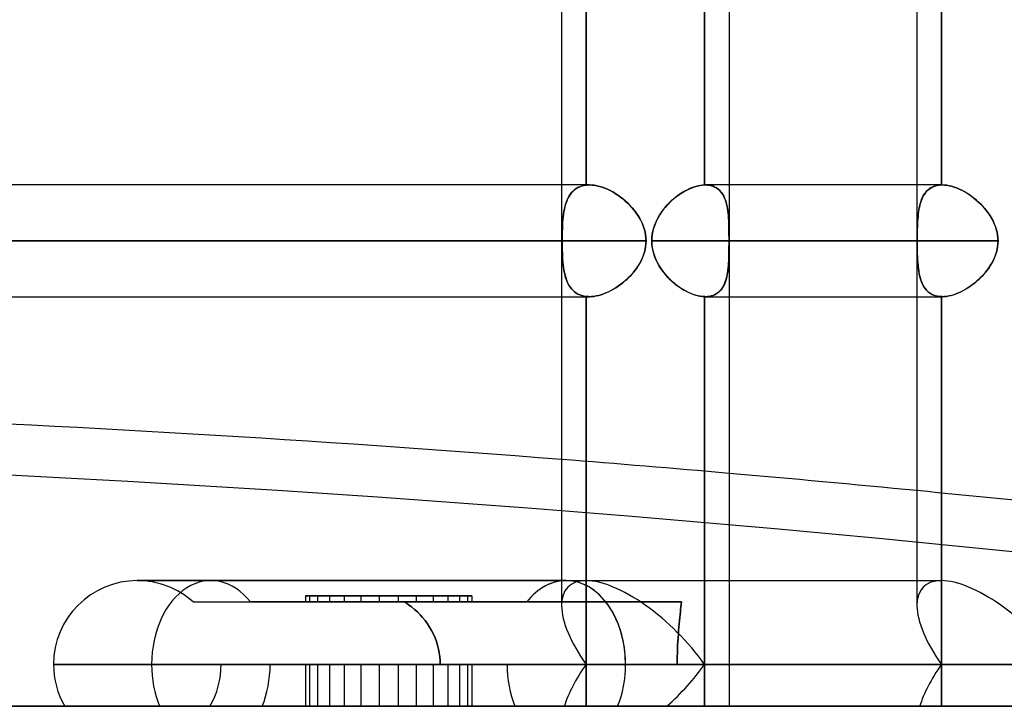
# Model space of a CAD drawing. Header units: millimetres. Extents: x -243 to 243, y -86 to 92.
# Tile 4 of 79: x -152 to -136, y 0 to 11. Entities that reach past the tile are written whole.
import ezdxf

# ---------------------------------------------------------------- set-up
doc = ezdxf.new("R2010")
doc.units = ezdxf.units.MM
doc.layers.add('MAIN-1', color=7, linetype='Continuous')

msp = doc.modelspace()

# ---------------------------------------------------------------- linework, layer by layer
at = {"layer": 'MAIN-1'}
for p, q in [((-143.42, 25.058), (-143.42, 2.014)), ((-143.42, 25.058), (-143.42, 1.62)), ((-137.724, 25.058), (-137.724, 1.62)), ((-137.724, 25.058), (-137.724, 2.014)), ((-140.735, 24.66), (-140.735, 0)), ((-143.026, 8.35), (-143.026, 15.365)), ((-143.026, 15.365), (-143.026, 8.35)), ((-141.128, 15.363), (-141.128, 8.352)), ((-141.128, 8.352), (-141.128, 15.363)), ((-140.735, 15.363), (-140.735, 8.352)), ((-137.331, 15.363), (-137.331, 8.352)), ((-137.331, 8.352), (-137.331, 15.363)), ((-143.42, 8.352), (-196.9, 8.352)), ((-142.973, 8.352), (-196.678, 8.352)), ((-142.973, 8.352), (-143.42, 8.352)), ((-143.257, 8.229), (-143.278, 8.203)), ((-143.277, 8.204), (-143.257, 8.23)), ((-143.257, 8.23), (-143.234, 8.254)), ((-143.235, 8.253), (-143.257, 8.229)), ((-143.211, 8.275), (-143.235, 8.253)), ((-143.234, 8.254), (-143.21, 8.275)), ((-143.185, 8.294), (-143.211, 8.275)), ((-143.21, 8.275), (-143.184, 8.294)), ((-143.157, 8.31), (-143.185, 8.294)), ((-143.184, 8.294), (-143.156, 8.31)), ((-143.127, 8.324), (-143.157, 8.31)), ((-143.156, 8.31), (-143.126, 8.324)), ((-143.095, 8.335), (-143.127, 8.324)), ((-143.126, 8.324), (-143.095, 8.336)), ((-143.062, 8.344), (-143.095, 8.335)), ((-143.095, 8.336), (-143.061, 8.344)), ((-143.026, 8.35), (-143.062, 8.344)), ((-143.061, 8.344), (-143.026, 8.35)), ((-143.018, 8.35), (-143.026, 8.35)), ((-143.026, 8.35), (-143.018, 8.35)), ((-143.009, 8.351), (-143.018, 8.35)), ((-143.018, 8.35), (-143.009, 8.351)), ((-143, 8.352), (-143.009, 8.351)), ((-143.009, 8.351), (-143, 8.352)), ((-142.991, 8.352), (-143, 8.352)), ((-143, 8.352), (-142.991, 8.352)), ((-142.982, 8.352), (-142.991, 8.352)), ((-142.991, 8.352), (-142.982, 8.352)), ((-142.973, 8.352), (-142.982, 8.352)), ((-142.982, 8.352), (-142.973, 8.352)), ((-142.934, 8.351), (-142.973, 8.352)), ((-142.973, 8.352), (-142.934, 8.351)), ((-142.894, 8.347), (-142.934, 8.351)), ((-142.934, 8.351), (-142.894, 8.347)), ((-142.853, 8.339), (-142.894, 8.347)), ((-142.894, 8.347), (-142.853, 8.339)), ((-142.812, 8.329), (-142.853, 8.339)), ((-142.853, 8.339), (-142.811, 8.329)), ((-142.769, 8.316), (-142.812, 8.329)), ((-142.811, 8.329), (-142.769, 8.316)), ((-142.726, 8.301), (-142.769, 8.316)), ((-142.769, 8.316), (-142.727, 8.301)), ((-142.727, 8.301), (-142.684, 8.283)), ((-142.684, 8.283), (-142.726, 8.301)), ((-142.641, 8.262), (-142.684, 8.283)), ((-142.684, 8.283), (-142.642, 8.263)), ((-142.642, 8.263), (-142.599, 8.24)), ((-142.599, 8.24), (-142.641, 8.262)), ((-142.557, 8.215), (-142.599, 8.24)), ((-142.599, 8.24), (-142.557, 8.215)), ((-142.515, 8.187), (-142.557, 8.215)), ((-142.557, 8.215), (-142.516, 8.188)), ((-141.521, 8.206), (-141.557, 8.181)), ((-141.537, 8.195), (-141.496, 8.223)), ((-141.485, 8.23), (-141.521, 8.206)), ((-141.496, 8.223), (-141.454, 8.248)), ((-141.449, 8.251), (-141.485, 8.23)), ((-141.454, 8.248), (-141.412, 8.271)), ((-141.412, 8.271), (-141.449, 8.251)), ((-141.412, 8.271), (-141.37, 8.291)), ((-141.375, 8.289), (-141.412, 8.271)), ((-141.338, 8.305), (-141.375, 8.289)), ((-141.37, 8.291), (-141.328, 8.309)), ((-141.302, 8.318), (-141.338, 8.305)), ((-141.328, 8.309), (-141.286, 8.323)), ((-141.266, 8.33), (-141.302, 8.318)), ((-141.286, 8.323), (-141.245, 8.335)), ((-141.23, 8.339), (-141.266, 8.33)), ((-141.245, 8.335), (-141.205, 8.344)), ((-141.196, 8.346), (-141.23, 8.339)), ((-141.205, 8.344), (-141.166, 8.35)), ((-141.161, 8.35), (-141.196, 8.346)), ((-141.166, 8.35), (-141.128, 8.352)), ((-141.128, 8.352), (-141.161, 8.35)), ((-141.126, 8.352), (-141.128, 8.352)), ((-141.128, 8.352), (-141.126, 8.352)), ((-141.124, 8.352), (-141.126, 8.352)), ((-141.126, 8.352), (-141.124, 8.352)), ((-141.121, 8.352), (-141.124, 8.352)), ((-141.124, 8.352), (-141.121, 8.352)), ((-141.119, 8.352), (-141.121, 8.352)), ((-141.121, 8.352), (-141.119, 8.352)), ((-141.117, 8.352), (-141.119, 8.352)), ((-141.119, 8.352), (-141.117, 8.352)), ((-141.115, 8.352), (-141.117, 8.352)), ((-141.117, 8.352), (-141.115, 8.352)), ((-141.081, 8.351), (-141.115, 8.352)), ((-141.115, 8.352), (-141.081, 8.351)), ((-137.724, 8.352), (-141.115, 8.352)), ((-137.318, 8.352), (-141.115, 8.352)), ((-141.049, 8.347), (-141.081, 8.351)), ((-141.081, 8.351), (-141.048, 8.347)), ((-141.018, 8.34), (-141.049, 8.347)), ((-141.048, 8.347), (-141.017, 8.34)), ((-140.989, 8.331), (-141.018, 8.34)), ((-141.017, 8.34), (-140.988, 8.331)), ((-140.961, 8.319), (-140.989, 8.331)), ((-140.988, 8.331), (-140.961, 8.319)), ((-140.935, 8.304), (-140.961, 8.319)), ((-140.961, 8.319), (-140.935, 8.304)), ((-140.911, 8.287), (-140.935, 8.304)), ((-140.935, 8.304), (-140.911, 8.287)), ((-140.889, 8.268), (-140.911, 8.287)), ((-140.911, 8.287), (-140.889, 8.268)), ((-140.869, 8.247), (-140.889, 8.268)), ((-140.889, 8.268), (-140.869, 8.247)), ((-140.85, 8.223), (-140.869, 8.247)), ((-140.869, 8.247), (-140.85, 8.224)), ((-140.85, 8.224), (-140.833, 8.198)), ((-140.833, 8.198), (-140.85, 8.223)), ((-140.735, 8.352), (-140.735, 6.562)), ((-137.318, 8.352), (-137.724, 8.352)), ((-137.603, 8.206), (-137.619, 8.181)), ((-137.61, 8.195), (-137.591, 8.223)), ((-137.586, 8.23), (-137.603, 8.206)), ((-137.591, 8.223), (-137.571, 8.248)), ((-137.568, 8.251), (-137.586, 8.23)), ((-137.571, 8.248), (-137.548, 8.271)), ((-137.548, 8.271), (-137.568, 8.251)), ((-137.548, 8.271), (-137.523, 8.291)), ((-137.526, 8.289), (-137.548, 8.271)), ((-137.502, 8.305), (-137.526, 8.289)), ((-137.523, 8.291), (-137.495, 8.309)), ((-137.478, 8.318), (-137.502, 8.305)), ((-137.495, 8.309), (-137.466, 8.323)), ((-137.451, 8.33), (-137.478, 8.318)), ((-137.466, 8.323), (-137.435, 8.335)), ((-137.423, 8.339), (-137.451, 8.33)), ((-137.435, 8.335), (-137.402, 8.344)), ((-137.394, 8.346), (-137.423, 8.339)), ((-137.402, 8.344), (-137.367, 8.35)), ((-137.363, 8.35), (-137.394, 8.346)), ((-137.367, 8.35), (-137.331, 8.352)), ((-137.331, 8.352), (-137.363, 8.35)), ((-137.331, 8.352), (-137.329, 8.352)), ((-137.329, 8.352), (-137.331, 8.352)), ((-137.329, 8.352), (-137.326, 8.352)), ((-137.326, 8.352), (-137.329, 8.352)), ((-137.326, 8.352), (-137.324, 8.352)), ((-137.324, 8.352), (-137.326, 8.352)), ((-137.324, 8.352), (-137.322, 8.352)), ((-137.322, 8.352), (-137.324, 8.352)), ((-137.322, 8.352), (-137.32, 8.352)), ((-137.32, 8.352), (-137.322, 8.352)), ((-137.32, 8.352), (-137.318, 8.352)), ((-137.317, 8.352), (-137.32, 8.352)), ((-137.318, 8.352), (-137.281, 8.351)), ((-137.281, 8.351), (-137.317, 8.352)), ((-137.281, 8.351), (-137.244, 8.347)), ((-137.244, 8.347), (-137.281, 8.351)), ((-137.244, 8.347), (-137.206, 8.34)), ((-137.206, 8.34), (-137.244, 8.347)), ((-137.206, 8.34), (-137.167, 8.331)), ((-137.167, 8.331), (-137.206, 8.34)), ((-137.167, 8.331), (-137.127, 8.319)), ((-137.127, 8.319), (-137.167, 8.331)), ((-137.127, 8.319), (-137.087, 8.304)), ((-137.087, 8.304), (-137.127, 8.319)), ((-137.087, 8.304), (-137.047, 8.287)), ((-137.047, 8.287), (-137.087, 8.304)), ((-137.047, 8.287), (-137.006, 8.268)), ((-137.006, 8.268), (-137.047, 8.287)), ((-137.006, 8.268), (-136.966, 8.247)), ((-136.966, 8.247), (-137.006, 8.268)), ((-136.966, 8.247), (-136.926, 8.224)), ((-136.926, 8.223), (-136.966, 8.247)), ((-136.926, 8.224), (-136.887, 8.198)), ((-136.886, 8.198), (-136.926, 8.223)), ((-143.353, 8.045), (-143.341, 8.08)), ((-143.341, 8.079), (-143.353, 8.043)), ((-143.341, 8.08), (-143.327, 8.114)), ((-143.328, 8.113), (-143.341, 8.079)), ((-143.313, 8.145), (-143.328, 8.113)), ((-143.327, 8.114), (-143.312, 8.146)), ((-143.296, 8.175), (-143.313, 8.145)), ((-143.312, 8.146), (-143.296, 8.176)), ((-143.296, 8.176), (-143.277, 8.204)), ((-143.278, 8.203), (-143.296, 8.175)), ((-142.516, 8.188), (-142.475, 8.159)), ((-142.474, 8.158), (-142.515, 8.187)), ((-142.475, 8.159), (-142.436, 8.128)), ((-142.435, 8.128), (-142.474, 8.158)), ((-142.436, 8.128), (-142.397, 8.095)), ((-142.396, 8.095), (-142.435, 8.128)), ((-142.397, 8.095), (-142.359, 8.061)), ((-142.359, 8.061), (-142.396, 8.095)), ((-142.324, 8.026), (-142.359, 8.061)), ((-142.359, 8.061), (-142.323, 8.025)), ((-141.729, 8.026), (-141.693, 8.063)), ((-141.692, 8.064), (-141.724, 8.032)), ((-141.693, 8.063), (-141.656, 8.099)), ((-141.66, 8.096), (-141.692, 8.064)), ((-141.626, 8.126), (-141.66, 8.096)), ((-141.656, 8.099), (-141.617, 8.133)), ((-141.592, 8.154), (-141.626, 8.126)), ((-141.617, 8.133), (-141.577, 8.166)), ((-141.557, 8.181), (-141.592, 8.154)), ((-141.577, 8.166), (-141.537, 8.195)), ((-140.818, 8.17), (-140.833, 8.198)), ((-140.833, 8.198), (-140.818, 8.171)), ((-140.818, 8.171), (-140.805, 8.142)), ((-140.805, 8.141), (-140.818, 8.17)), ((-140.805, 8.142), (-140.793, 8.111)), ((-140.793, 8.111), (-140.805, 8.141)), ((-140.782, 8.079), (-140.793, 8.111)), ((-140.793, 8.111), (-140.782, 8.079)), ((-140.773, 8.045), (-140.782, 8.079)), ((-140.782, 8.079), (-140.773, 8.045)), ((-137.678, 8.026), (-137.668, 8.063)), ((-137.668, 8.064), (-137.677, 8.032)), ((-137.668, 8.063), (-137.656, 8.099)), ((-137.657, 8.096), (-137.668, 8.064)), ((-137.646, 8.126), (-137.657, 8.096)), ((-137.656, 8.099), (-137.643, 8.133)), ((-137.633, 8.154), (-137.646, 8.126)), ((-137.643, 8.133), (-137.627, 8.166)), ((-137.619, 8.181), (-137.633, 8.154)), ((-137.627, 8.166), (-137.61, 8.195)), ((-136.887, 8.198), (-136.848, 8.171)), ((-136.847, 8.17), (-136.886, 8.198)), ((-136.848, 8.171), (-136.809, 8.142)), ((-136.809, 8.141), (-136.847, 8.17)), ((-136.809, 8.142), (-136.772, 8.111)), ((-136.771, 8.111), (-136.809, 8.141)), ((-136.772, 8.111), (-136.736, 8.079)), ((-136.735, 8.079), (-136.771, 8.111)), ((-136.736, 8.079), (-136.7, 8.045)), ((-136.701, 8.045), (-136.735, 8.079)), ((-143.387, 7.886), (-143.38, 7.928)), ((-143.381, 7.927), (-143.387, 7.885)), ((-143.373, 7.967), (-143.381, 7.927)), ((-143.38, 7.928), (-143.373, 7.969)), ((-143.373, 7.969), (-143.363, 8.007)), ((-143.364, 8.006), (-143.373, 7.967)), ((-143.353, 8.043), (-143.364, 8.006)), ((-143.363, 8.007), (-143.353, 8.045)), ((-142.29, 7.989), (-142.324, 8.026)), ((-142.323, 8.025), (-142.289, 7.988)), ((-142.258, 7.952), (-142.29, 7.989)), ((-142.289, 7.988), (-142.257, 7.95)), ((-142.228, 7.913), (-142.258, 7.952)), ((-142.257, 7.95), (-142.226, 7.91)), ((-142.2, 7.872), (-142.228, 7.913)), ((-142.226, 7.91), (-142.198, 7.869)), ((-141.855, 7.857), (-141.827, 7.902)), ((-141.81, 7.925), (-141.836, 7.887)), ((-141.827, 7.902), (-141.796, 7.945)), ((-141.783, 7.962), (-141.81, 7.925)), ((-141.796, 7.945), (-141.764, 7.986)), ((-141.754, 7.997), (-141.783, 7.962)), ((-141.764, 7.986), (-141.729, 8.026)), ((-141.724, 8.032), (-141.754, 7.997)), ((-140.766, 8.01), (-140.773, 8.045)), ((-140.773, 8.045), (-140.765, 8.009)), ((-140.759, 7.975), (-140.766, 8.01)), ((-140.765, 8.009), (-140.759, 7.973)), ((-140.754, 7.938), (-140.759, 7.975)), ((-140.759, 7.973), (-140.753, 7.935)), ((-140.749, 7.9), (-140.754, 7.938)), ((-140.753, 7.935), (-140.749, 7.897)), ((-140.745, 7.86), (-140.749, 7.9)), ((-140.749, 7.897), (-140.745, 7.857)), ((-137.705, 7.857), (-137.7, 7.902)), ((-137.697, 7.925), (-137.702, 7.887)), ((-137.7, 7.902), (-137.694, 7.945)), ((-137.691, 7.962), (-137.697, 7.925)), ((-137.694, 7.945), (-137.687, 7.986)), ((-137.684, 7.997), (-137.691, 7.962)), ((-137.687, 7.986), (-137.678, 8.026)), ((-137.677, 8.032), (-137.684, 7.997)), ((-136.668, 8.01), (-136.701, 8.045)), ((-136.7, 8.045), (-136.667, 8.009)), ((-136.636, 7.975), (-136.668, 8.01)), ((-136.667, 8.009), (-136.634, 7.973)), ((-136.606, 7.938), (-136.636, 7.975)), ((-136.634, 7.973), (-136.604, 7.935)), ((-136.578, 7.899), (-136.606, 7.938)), ((-136.604, 7.935), (-136.576, 7.897)), ((-136.551, 7.86), (-136.578, 7.899)), ((-136.576, 7.897), (-136.549, 7.857)), ((-143.404, 7.705), (-143.401, 7.752)), ((-143.401, 7.751), (-143.404, 7.704)), ((-143.401, 7.752), (-143.397, 7.798)), ((-143.397, 7.797), (-143.401, 7.751)), ((-143.397, 7.798), (-143.393, 7.843)), ((-143.393, 7.842), (-143.397, 7.797)), ((-143.393, 7.843), (-143.387, 7.886)), ((-143.387, 7.885), (-143.393, 7.842)), ((-142.174, 7.83), (-142.2, 7.872)), ((-142.198, 7.869), (-142.172, 7.827)), ((-142.15, 7.787), (-142.174, 7.83)), ((-142.172, 7.827), (-142.149, 7.785)), ((-142.128, 7.743), (-142.15, 7.787)), ((-142.149, 7.785), (-142.128, 7.741)), ((-142.11, 7.697), (-142.128, 7.743)), ((-142.128, 7.741), (-142.109, 7.696)), ((-141.924, 7.715), (-141.904, 7.763)), ((-141.902, 7.767), (-141.92, 7.725)), ((-141.904, 7.763), (-141.881, 7.811)), ((-141.882, 7.808), (-141.902, 7.767)), ((-141.86, 7.848), (-141.882, 7.808)), ((-141.881, 7.811), (-141.855, 7.857)), ((-141.836, 7.887), (-141.86, 7.848)), ((-140.743, 7.819), (-140.745, 7.86)), ((-140.745, 7.857), (-140.742, 7.816)), ((-140.74, 7.777), (-140.743, 7.819)), ((-140.742, 7.816), (-140.74, 7.775)), ((-140.739, 7.734), (-140.74, 7.777)), ((-140.74, 7.775), (-140.738, 7.732)), ((-140.737, 7.689), (-140.739, 7.734)), ((-137.713, 7.767), (-137.715, 7.725)), ((-137.715, 7.715), (-137.713, 7.763)), ((-137.713, 7.763), (-137.71, 7.811)), ((-137.71, 7.808), (-137.713, 7.767)), ((-137.71, 7.811), (-137.705, 7.857)), ((-137.706, 7.848), (-137.71, 7.808)), ((-137.702, 7.887), (-137.706, 7.848)), ((-136.526, 7.819), (-136.551, 7.86)), ((-136.549, 7.857), (-136.525, 7.816)), ((-136.504, 7.777), (-136.526, 7.819)), ((-136.525, 7.816), (-136.502, 7.775)), ((-136.484, 7.734), (-136.504, 7.777)), ((-136.502, 7.775), (-136.483, 7.732)), ((-136.466, 7.689), (-136.484, 7.734)), ((-143.408, 7.607), (-143.409, 7.557)), ((-143.409, 7.558), (-143.408, 7.607)), ((-143.408, 7.607), (-143.406, 7.657)), ((-143.406, 7.656), (-143.408, 7.607)), ((-143.406, 7.657), (-143.404, 7.705)), ((-143.404, 7.704), (-143.406, 7.656)), ((-142.094, 7.65), (-142.11, 7.697)), ((-142.109, 7.696), (-142.094, 7.65)), ((-142.081, 7.603), (-142.094, 7.65)), ((-142.094, 7.65), (-142.081, 7.603)), ((-142.072, 7.555), (-142.081, 7.603)), ((-142.081, 7.603), (-142.072, 7.555)), ((-141.959, 7.593), (-141.966, 7.548)), ((-141.964, 7.562), (-141.955, 7.613)), ((-141.949, 7.638), (-141.959, 7.593)), ((-141.955, 7.613), (-141.941, 7.664)), ((-141.936, 7.682), (-141.949, 7.638)), ((-141.941, 7.664), (-141.924, 7.715)), ((-141.92, 7.725), (-141.936, 7.682)), ((-140.738, 7.732), (-140.737, 7.688)), ((-140.736, 7.644), (-140.737, 7.689)), ((-140.737, 7.688), (-140.736, 7.643)), ((-140.736, 7.598), (-140.736, 7.644)), ((-140.736, 7.643), (-140.736, 7.598)), ((-140.736, 7.552), (-140.736, 7.598)), ((-140.736, 7.598), (-140.736, 7.551)), ((-137.718, 7.638), (-137.719, 7.593)), ((-137.719, 7.562), (-137.718, 7.613)), ((-137.719, 7.593), (-137.719, 7.548)), ((-137.716, 7.682), (-137.718, 7.638)), ((-137.718, 7.613), (-137.717, 7.664)), ((-137.717, 7.664), (-137.715, 7.715)), ((-137.715, 7.725), (-137.716, 7.682)), ((-136.483, 7.732), (-136.465, 7.688)), ((-136.451, 7.644), (-136.466, 7.689)), ((-136.465, 7.688), (-136.451, 7.643)), ((-136.439, 7.598), (-136.451, 7.644)), ((-136.451, 7.643), (-136.439, 7.598)), ((-136.439, 7.598), (-136.431, 7.551)), ((-136.431, 7.552), (-136.439, 7.598)), ((-143.42, 7.457), (-197.795, 7.457)), ((-197.795, 7.457), (-143.41, 7.457)), ((-196.005, 7.457), (-142.065, 7.457)), ((-142.065, 7.457), (-196.005, 7.457)), ((-143.41, 7.508), (-143.409, 7.558)), ((-143.409, 7.557), (-143.41, 7.507)), ((-143.41, 7.457), (-143.41, 7.508)), ((-143.41, 7.507), (-143.41, 7.457)), ((-143.41, 7.407), (-143.41, 7.457)), ((-143.41, 7.457), (-143.41, 7.407)), ((-142.067, 7.506), (-142.072, 7.555)), ((-142.072, 7.555), (-142.067, 7.506)), ((-142.065, 7.457), (-142.067, 7.506)), ((-142.067, 7.506), (-142.065, 7.457)), ((-142.067, 7.411), (-142.065, 7.457)), ((-142.065, 7.457), (-142.066, 7.412)), ((-141.972, 7.457), (-141.97, 7.51)), ((-141.971, 7.503), (-141.972, 7.457)), ((-137.724, 7.457), (-141.972, 7.457)), ((-141.972, 7.457), (-137.72, 7.457)), ((-141.972, 7.457), (-141.97, 7.405)), ((-141.971, 7.41), (-141.972, 7.457)), ((-141.966, 7.548), (-141.971, 7.503)), ((-141.97, 7.51), (-141.964, 7.562)), ((-140.735, 7.505), (-140.736, 7.552)), ((-140.736, 7.551), (-140.735, 7.504)), ((-140.735, 7.457), (-140.735, 7.505)), ((-140.735, 7.504), (-140.735, 7.457)), ((-140.735, 7.457), (-136.424, 7.457)), ((-136.424, 7.457), (-140.735, 7.457)), ((-140.735, 7.457), (-140.735, 7.412)), ((-140.735, 7.411), (-140.735, 7.457)), ((-137.72, 7.51), (-137.719, 7.562)), ((-137.719, 7.548), (-137.72, 7.503)), ((-137.72, 7.457), (-137.72, 7.51)), ((-137.72, 7.503), (-137.72, 7.457)), ((-137.72, 7.457), (-137.72, 7.405)), ((-137.72, 7.41), (-137.72, 7.457)), ((-136.426, 7.505), (-136.431, 7.552)), ((-136.431, 7.551), (-136.426, 7.504)), ((-136.424, 7.457), (-136.426, 7.505)), ((-136.426, 7.504), (-136.424, 7.457)), ((-136.424, 7.457), (-136.426, 7.412)), ((-136.426, 7.411), (-136.424, 7.457)), ((-143.409, 7.357), (-143.41, 7.407)), ((-143.41, 7.407), (-143.409, 7.357)), ((-143.408, 7.307), (-143.409, 7.357)), ((-143.409, 7.357), (-143.408, 7.307)), ((-143.406, 7.258), (-143.408, 7.307)), ((-143.408, 7.307), (-143.406, 7.257)), ((-142.106, 7.229), (-142.091, 7.273)), ((-142.09, 7.278), (-142.104, 7.234)), ((-142.091, 7.273), (-142.08, 7.318)), ((-142.079, 7.322), (-142.09, 7.278)), ((-142.08, 7.318), (-142.072, 7.364)), ((-142.071, 7.367), (-142.079, 7.322)), ((-142.072, 7.364), (-142.067, 7.411)), ((-142.066, 7.412), (-142.071, 7.367)), ((-141.966, 7.363), (-141.971, 7.41)), ((-141.97, 7.405), (-141.964, 7.353)), ((-141.958, 7.316), (-141.966, 7.363)), ((-141.964, 7.353), (-141.954, 7.301)), ((-141.947, 7.27), (-141.958, 7.316)), ((-141.954, 7.301), (-141.941, 7.249)), ((-141.933, 7.225), (-141.947, 7.27)), ((-140.736, 7.278), (-140.737, 7.234)), ((-140.737, 7.229), (-140.736, 7.273)), ((-140.735, 7.412), (-140.736, 7.367)), ((-140.736, 7.364), (-140.735, 7.411)), ((-140.736, 7.367), (-140.736, 7.322)), ((-140.736, 7.318), (-140.736, 7.364)), ((-140.736, 7.322), (-140.736, 7.278)), ((-140.736, 7.273), (-140.736, 7.318)), ((-137.719, 7.363), (-137.72, 7.41)), ((-137.72, 7.405), (-137.719, 7.353)), ((-137.719, 7.316), (-137.719, 7.363)), ((-137.719, 7.353), (-137.718, 7.301)), ((-137.718, 7.27), (-137.719, 7.316)), ((-137.718, 7.301), (-137.717, 7.249)), ((-137.716, 7.225), (-137.718, 7.27)), ((-136.465, 7.229), (-136.45, 7.273)), ((-136.449, 7.278), (-136.463, 7.234)), ((-136.45, 7.273), (-136.439, 7.318)), ((-136.438, 7.322), (-136.449, 7.278)), ((-136.439, 7.318), (-136.431, 7.364)), ((-136.43, 7.367), (-136.438, 7.322)), ((-136.431, 7.364), (-136.426, 7.411)), ((-136.426, 7.412), (-136.43, 7.367)), ((-143.404, 7.21), (-143.406, 7.258)), ((-143.406, 7.257), (-143.404, 7.209)), ((-143.401, 7.163), (-143.404, 7.21)), ((-143.404, 7.209), (-143.401, 7.161)), ((-143.397, 7.117), (-143.401, 7.163)), ((-143.401, 7.161), (-143.397, 7.115)), ((-143.393, 7.072), (-143.397, 7.117)), ((-143.397, 7.115), (-143.393, 7.071)), ((-142.188, 7.061), (-142.164, 7.102)), ((-142.16, 7.109), (-142.183, 7.069)), ((-142.164, 7.102), (-142.142, 7.143)), ((-142.139, 7.15), (-142.16, 7.109)), ((-142.142, 7.143), (-142.123, 7.186)), ((-142.12, 7.191), (-142.139, 7.15)), ((-142.123, 7.186), (-142.106, 7.229)), ((-142.104, 7.234), (-142.12, 7.191)), ((-141.941, 7.249), (-141.924, 7.199)), ((-141.916, 7.181), (-141.933, 7.225)), ((-141.924, 7.199), (-141.903, 7.15)), ((-141.897, 7.137), (-141.916, 7.181)), ((-141.903, 7.15), (-141.88, 7.103)), ((-141.876, 7.095), (-141.897, 7.137)), ((-141.88, 7.103), (-141.854, 7.056)), ((-140.745, 7.061), (-140.742, 7.102)), ((-140.742, 7.109), (-140.744, 7.069)), ((-140.74, 7.15), (-140.742, 7.109)), ((-140.742, 7.102), (-140.74, 7.143)), ((-140.738, 7.191), (-140.74, 7.15)), ((-140.74, 7.143), (-140.738, 7.186)), ((-140.737, 7.234), (-140.738, 7.191)), ((-140.738, 7.186), (-140.737, 7.229)), ((-137.717, 7.249), (-137.715, 7.199)), ((-137.714, 7.181), (-137.716, 7.225)), ((-137.715, 7.199), (-137.713, 7.15)), ((-137.712, 7.137), (-137.714, 7.181)), ((-137.713, 7.15), (-137.709, 7.103)), ((-137.709, 7.095), (-137.712, 7.137)), ((-137.709, 7.103), (-137.705, 7.056)), ((-136.547, 7.061), (-136.523, 7.102)), ((-136.519, 7.109), (-136.542, 7.069)), ((-136.523, 7.102), (-136.501, 7.143)), ((-136.498, 7.15), (-136.519, 7.109)), ((-136.501, 7.143), (-136.482, 7.186)), ((-136.479, 7.191), (-136.498, 7.15)), ((-136.482, 7.186), (-136.465, 7.229)), ((-136.463, 7.234), (-136.479, 7.191)), ((-143.387, 7.029), (-143.393, 7.072)), ((-143.393, 7.071), (-143.387, 7.027)), ((-143.38, 6.987), (-143.387, 7.029)), ((-143.387, 7.027), (-143.38, 6.985)), ((-143.373, 6.947), (-143.38, 6.987)), ((-143.38, 6.985), (-143.372, 6.945)), ((-143.363, 6.908), (-143.373, 6.947)), ((-143.372, 6.945), (-143.363, 6.906)), ((-142.303, 6.912), (-142.272, 6.947)), ((-142.264, 6.957), (-142.294, 6.922)), ((-142.272, 6.947), (-142.242, 6.984)), ((-142.235, 6.993), (-142.264, 6.957)), ((-142.242, 6.984), (-142.214, 7.022)), ((-142.208, 7.031), (-142.235, 6.993)), ((-142.214, 7.022), (-142.188, 7.061)), ((-142.183, 7.069), (-142.208, 7.031)), ((-141.852, 7.054), (-141.876, 7.095)), ((-141.854, 7.056), (-141.826, 7.012)), ((-141.827, 7.014), (-141.852, 7.054)), ((-141.8, 6.975), (-141.827, 7.014)), ((-141.826, 7.012), (-141.795, 6.969)), ((-141.771, 6.937), (-141.8, 6.975)), ((-141.795, 6.969), (-141.763, 6.928)), ((-140.764, 6.912), (-140.758, 6.947)), ((-140.756, 6.957), (-140.762, 6.922)), ((-140.758, 6.947), (-140.753, 6.984)), ((-140.752, 6.993), (-140.756, 6.957)), ((-140.753, 6.984), (-140.748, 7.022)), ((-140.748, 7.031), (-140.752, 6.993)), ((-140.744, 7.069), (-140.748, 7.031)), ((-140.748, 7.022), (-140.745, 7.061)), ((-137.705, 7.054), (-137.709, 7.095)), ((-137.705, 7.056), (-137.7, 7.012)), ((-137.7, 7.014), (-137.705, 7.054)), ((-137.695, 6.975), (-137.7, 7.014)), ((-137.7, 7.012), (-137.694, 6.969)), ((-137.688, 6.937), (-137.695, 6.975)), ((-137.694, 6.969), (-137.687, 6.928)), ((-136.661, 6.912), (-136.63, 6.947)), ((-136.622, 6.957), (-136.652, 6.922)), ((-136.63, 6.947), (-136.601, 6.984)), ((-136.594, 6.993), (-136.622, 6.957)), ((-136.601, 6.984), (-136.573, 7.022)), ((-136.567, 7.031), (-136.594, 6.993)), ((-136.573, 7.022), (-136.547, 7.061)), ((-136.542, 7.069), (-136.567, 7.031)), ((-143.353, 6.871), (-143.363, 6.908)), ((-143.363, 6.906), (-143.352, 6.869)), ((-143.341, 6.835), (-143.353, 6.871)), ((-143.352, 6.869), (-143.341, 6.834)), ((-143.328, 6.801), (-143.341, 6.835)), ((-143.341, 6.834), (-143.327, 6.8)), ((-143.313, 6.77), (-143.328, 6.801)), ((-143.327, 6.8), (-143.312, 6.768)), ((-142.43, 6.792), (-142.467, 6.762)), ((-142.439, 6.784), (-142.403, 6.814)), ((-142.394, 6.822), (-142.43, 6.792)), ((-142.403, 6.814), (-142.369, 6.845)), ((-142.359, 6.854), (-142.394, 6.822)), ((-142.369, 6.845), (-142.335, 6.878)), ((-142.326, 6.887), (-142.359, 6.854)), ((-142.335, 6.878), (-142.303, 6.912)), ((-142.294, 6.922), (-142.326, 6.887)), ((-141.74, 6.901), (-141.771, 6.937)), ((-141.763, 6.928), (-141.728, 6.888)), ((-141.708, 6.867), (-141.74, 6.901)), ((-141.728, 6.888), (-141.692, 6.85)), ((-141.675, 6.834), (-141.708, 6.867)), ((-141.692, 6.85), (-141.655, 6.814)), ((-141.641, 6.802), (-141.675, 6.834)), ((-141.655, 6.814), (-141.616, 6.78)), ((-141.606, 6.772), (-141.641, 6.802)), ((-140.797, 6.792), (-140.809, 6.762)), ((-140.8, 6.784), (-140.789, 6.814)), ((-140.787, 6.822), (-140.797, 6.792)), ((-140.789, 6.814), (-140.78, 6.845)), ((-140.777, 6.854), (-140.787, 6.822)), ((-140.78, 6.845), (-140.771, 6.878)), ((-140.769, 6.887), (-140.777, 6.854)), ((-140.771, 6.878), (-140.764, 6.912)), ((-140.762, 6.922), (-140.769, 6.887)), ((-137.681, 6.901), (-137.688, 6.937)), ((-137.687, 6.928), (-137.678, 6.888)), ((-137.672, 6.867), (-137.681, 6.901)), ((-137.678, 6.888), (-137.667, 6.85)), ((-137.662, 6.834), (-137.672, 6.867)), ((-137.667, 6.85), (-137.656, 6.814)), ((-137.651, 6.802), (-137.662, 6.834)), ((-137.656, 6.814), (-137.642, 6.78)), ((-137.639, 6.772), (-137.651, 6.802)), ((-136.787, 6.792), (-136.823, 6.762)), ((-136.796, 6.784), (-136.761, 6.814)), ((-136.751, 6.822), (-136.787, 6.792)), ((-136.761, 6.814), (-136.726, 6.845)), ((-136.717, 6.854), (-136.751, 6.822)), ((-136.726, 6.845), (-136.693, 6.878)), ((-136.684, 6.887), (-136.717, 6.854)), ((-136.693, 6.878), (-136.661, 6.912)), ((-136.652, 6.922), (-136.684, 6.887)), ((-143.296, 6.739), (-143.313, 6.77)), ((-143.312, 6.768), (-143.295, 6.738)), ((-143.277, 6.711), (-143.296, 6.739)), ((-143.295, 6.738), (-143.276, 6.71)), ((-143.257, 6.686), (-143.277, 6.711)), ((-143.276, 6.71), (-143.256, 6.684)), ((-143.235, 6.662), (-143.257, 6.686)), ((-143.256, 6.684), (-143.234, 6.661)), ((-143.211, 6.64), (-143.235, 6.662)), ((-143.234, 6.661), (-143.21, 6.64)), ((-143.185, 6.621), (-143.211, 6.64)), ((-143.21, 6.64), (-143.184, 6.621)), ((-142.707, 6.622), (-142.668, 6.64)), ((-142.662, 6.642), (-142.702, 6.624)), ((-142.668, 6.64), (-142.628, 6.659)), ((-142.622, 6.662), (-142.662, 6.642)), ((-142.628, 6.659), (-142.59, 6.681)), ((-142.583, 6.685), (-142.622, 6.662)), ((-142.59, 6.681), (-142.551, 6.704)), ((-142.543, 6.709), (-142.583, 6.685)), ((-142.551, 6.704), (-142.513, 6.729)), ((-142.505, 6.735), (-142.543, 6.709)), ((-142.513, 6.729), (-142.476, 6.756)), ((-142.467, 6.762), (-142.505, 6.735)), ((-142.476, 6.756), (-142.439, 6.784)), ((-141.616, 6.78), (-141.576, 6.749)), ((-141.57, 6.744), (-141.606, 6.772)), ((-141.576, 6.749), (-141.536, 6.719)), ((-141.534, 6.717), (-141.57, 6.744)), ((-141.536, 6.719), (-141.495, 6.691)), ((-141.497, 6.693), (-141.534, 6.717)), ((-141.459, 6.67), (-141.497, 6.693)), ((-141.495, 6.691), (-141.453, 6.666)), ((-141.421, 6.649), (-141.459, 6.67)), ((-141.453, 6.666), (-141.411, 6.643)), ((-141.383, 6.63), (-141.421, 6.649)), ((-141.411, 6.643), (-141.369, 6.623)), ((-141.345, 6.613), (-141.383, 6.63)), ((-140.918, 6.622), (-140.897, 6.64)), ((-140.894, 6.642), (-140.916, 6.624)), ((-140.897, 6.64), (-140.877, 6.659)), ((-140.874, 6.662), (-140.894, 6.642)), ((-140.877, 6.659), (-140.858, 6.681)), ((-140.855, 6.685), (-140.874, 6.662)), ((-140.858, 6.681), (-140.842, 6.704)), ((-140.838, 6.709), (-140.855, 6.685)), ((-140.842, 6.704), (-140.826, 6.729)), ((-140.823, 6.735), (-140.838, 6.709)), ((-140.826, 6.729), (-140.813, 6.756)), ((-140.809, 6.762), (-140.823, 6.735)), ((-140.813, 6.756), (-140.8, 6.784)), ((-137.642, 6.78), (-137.627, 6.749)), ((-137.625, 6.744), (-137.639, 6.772)), ((-137.627, 6.749), (-137.61, 6.719)), ((-137.609, 6.717), (-137.625, 6.744)), ((-137.61, 6.719), (-137.591, 6.691)), ((-137.592, 6.693), (-137.609, 6.717)), ((-137.573, 6.67), (-137.592, 6.693)), ((-137.591, 6.691), (-137.57, 6.666)), ((-137.553, 6.649), (-137.573, 6.67)), ((-137.57, 6.666), (-137.547, 6.643)), ((-137.531, 6.63), (-137.553, 6.649)), ((-137.547, 6.643), (-137.522, 6.623)), ((-137.507, 6.613), (-137.531, 6.63)), ((-137.059, 6.622), (-137.021, 6.64)), ((-137.015, 6.642), (-137.055, 6.624)), ((-137.021, 6.64), (-136.982, 6.659)), ((-136.976, 6.662), (-137.015, 6.642)), ((-136.982, 6.659), (-136.944, 6.681)), ((-136.937, 6.685), (-136.976, 6.662)), ((-136.944, 6.681), (-136.906, 6.704)), ((-136.899, 6.709), (-136.937, 6.685)), ((-136.906, 6.704), (-136.869, 6.729)), ((-136.861, 6.735), (-136.899, 6.709)), ((-136.869, 6.729), (-136.832, 6.756)), ((-136.823, 6.762), (-136.861, 6.735)), ((-136.832, 6.756), (-136.796, 6.784)), ((-196.9, 6.562), (-143.42, 6.562)), ((-196.678, 6.562), (-142.973, 6.562)), ((-143.42, 6.562), (-142.973, 6.562)), ((-143.157, 6.605), (-143.185, 6.621)), ((-143.184, 6.621), (-143.156, 6.604)), ((-143.127, 6.591), (-143.157, 6.605)), ((-143.156, 6.604), (-143.126, 6.59)), ((-143.095, 6.58), (-143.127, 6.591)), ((-143.126, 6.59), (-143.094, 6.579)), ((-143.062, 6.571), (-143.095, 6.58)), ((-143.094, 6.579), (-143.061, 6.571)), ((-143.026, 6.565), (-143.062, 6.571)), ((-143.061, 6.571), (-143.026, 6.565)), ((-143.026, 6.565), (-143.019, 6.565)), ((-143.026, 0.671), (-143.026, 6.565)), ((-143.026, 6.565), (-143.026, 0.671)), ((-143.019, 6.565), (-143.026, 6.565)), ((-143.019, 6.565), (-143.012, 6.564)), ((-143.012, 6.564), (-143.019, 6.565)), ((-143.012, 6.564), (-143.004, 6.563)), ((-143.004, 6.563), (-143.012, 6.564)), ((-143.004, 6.563), (-142.997, 6.563)), ((-142.996, 6.563), (-143.004, 6.563)), ((-142.997, 6.563), (-142.989, 6.563)), ((-142.989, 6.563), (-142.996, 6.563)), ((-142.989, 6.563), (-142.981, 6.563)), ((-142.981, 6.563), (-142.989, 6.563)), ((-142.981, 6.563), (-142.973, 6.562)), ((-142.973, 6.562), (-142.981, 6.563)), ((-142.973, 6.562), (-142.937, 6.564)), ((-142.937, 6.564), (-142.973, 6.562)), ((-142.937, 6.564), (-142.9, 6.568)), ((-142.899, 6.568), (-142.937, 6.564)), ((-142.9, 6.568), (-142.863, 6.574)), ((-142.861, 6.574), (-142.899, 6.568)), ((-142.863, 6.574), (-142.824, 6.582)), ((-142.822, 6.583), (-142.861, 6.574)), ((-142.824, 6.582), (-142.786, 6.593)), ((-142.783, 6.594), (-142.822, 6.583)), ((-142.786, 6.593), (-142.746, 6.607)), ((-142.743, 6.608), (-142.783, 6.594)), ((-142.746, 6.607), (-142.707, 6.622)), ((-142.702, 6.624), (-142.743, 6.608)), ((-141.369, 6.623), (-141.327, 6.606)), ((-141.308, 6.599), (-141.345, 6.613)), ((-141.327, 6.606), (-141.286, 6.591)), ((-141.27, 6.587), (-141.308, 6.599)), ((-141.286, 6.591), (-141.245, 6.58)), ((-141.233, 6.577), (-141.27, 6.587)), ((-141.245, 6.58), (-141.205, 6.571)), ((-141.197, 6.57), (-141.233, 6.577)), ((-141.205, 6.571), (-141.166, 6.565)), ((-141.162, 6.565), (-141.197, 6.57)), ((-141.166, 6.565), (-141.128, 6.563)), ((-141.128, 6.563), (-141.162, 6.565)), ((-141.128, 6.563), (-141.128, 0.671)), ((-141.126, 6.563), (-141.128, 6.563)), ((-141.128, 6.563), (-141.126, 6.563)), ((-141.128, 2.014), (-141.128, 6.563)), ((-141.124, 6.563), (-141.126, 6.563)), ((-141.126, 6.563), (-141.124, 6.563)), ((-141.122, 6.563), (-141.124, 6.563)), ((-141.124, 6.563), (-141.122, 6.563)), ((-141.121, 6.563), (-141.122, 6.563)), ((-141.122, 6.563), (-141.121, 6.563)), ((-141.119, 6.563), (-141.121, 6.563)), ((-141.121, 6.563), (-141.119, 6.563)), ((-141.117, 6.562), (-141.119, 6.563)), ((-141.119, 6.563), (-141.117, 6.562)), ((-141.115, 6.562), (-141.117, 6.562)), ((-141.117, 6.562), (-141.115, 6.562)), ((-141.082, 6.564), (-141.115, 6.562)), ((-141.115, 6.562), (-141.082, 6.564)), ((-141.115, 6.562), (-137.724, 6.562)), ((-141.115, 6.562), (-137.318, 6.562)), ((-141.05, 6.568), (-141.082, 6.564)), ((-141.082, 6.564), (-141.051, 6.568)), ((-141.051, 6.568), (-141.022, 6.574)), ((-141.02, 6.574), (-141.05, 6.568)), ((-141.022, 6.574), (-140.993, 6.582)), ((-140.992, 6.583), (-141.02, 6.574)), ((-140.993, 6.582), (-140.967, 6.593)), ((-140.965, 6.594), (-140.992, 6.583)), ((-140.967, 6.593), (-140.942, 6.607)), ((-140.939, 6.608), (-140.965, 6.594)), ((-140.942, 6.607), (-140.918, 6.622)), ((-140.916, 6.624), (-140.939, 6.608)), ((-140.735, 6.562), (-140.735, 2.014)), ((-137.724, 6.562), (-137.318, 6.562)), ((-137.522, 6.623), (-137.495, 6.606)), ((-137.482, 6.599), (-137.507, 6.613)), ((-137.495, 6.606), (-137.466, 6.591)), ((-137.454, 6.587), (-137.482, 6.599)), ((-137.466, 6.591), (-137.435, 6.58)), ((-137.426, 6.577), (-137.454, 6.587)), ((-137.435, 6.58), (-137.402, 6.571)), ((-137.395, 6.57), (-137.426, 6.577)), ((-137.402, 6.571), (-137.367, 6.565)), ((-137.364, 6.565), (-137.395, 6.57)), ((-137.367, 6.565), (-137.331, 6.563)), ((-137.331, 6.563), (-137.364, 6.565)), ((-137.331, 6.563), (-137.331, 0.671)), ((-137.329, 6.563), (-137.331, 6.563)), ((-137.331, 6.563), (-137.329, 6.563)), ((-137.331, 0.671), (-137.331, 6.563)), ((-137.327, 6.563), (-137.329, 6.563)), ((-137.329, 6.563), (-137.327, 6.563)), ((-137.325, 6.563), (-137.327, 6.563)), ((-137.327, 6.563), (-137.325, 6.563)), ((-137.323, 6.563), (-137.325, 6.563)), ((-137.325, 6.563), (-137.323, 6.563)), ((-137.321, 6.563), (-137.323, 6.563)), ((-137.323, 6.563), (-137.321, 6.563)), ((-137.32, 6.562), (-137.321, 6.563)), ((-137.321, 6.563), (-137.32, 6.562)), ((-137.318, 6.562), (-137.32, 6.562)), ((-137.32, 6.562), (-137.318, 6.562)), ((-137.282, 6.564), (-137.318, 6.562)), ((-137.318, 6.562), (-137.283, 6.564)), ((-137.283, 6.564), (-137.247, 6.568)), ((-137.246, 6.568), (-137.282, 6.564)), ((-137.247, 6.568), (-137.211, 6.574)), ((-137.209, 6.574), (-137.246, 6.568)), ((-137.211, 6.574), (-137.174, 6.582)), ((-137.171, 6.583), (-137.209, 6.574)), ((-137.174, 6.582), (-137.136, 6.593)), ((-137.133, 6.594), (-137.171, 6.583)), ((-137.136, 6.593), (-137.098, 6.607)), ((-137.094, 6.608), (-137.133, 6.594)), ((-137.098, 6.607), (-137.059, 6.622)), ((-137.055, 6.624), (-137.094, 6.608)), ((-150.141, 2.014), (-150.218, 2.014)), ((-143.343, 2.014), (-150.218, 2.014)), ((-143.343, 2.014), (-150.218, 2.014)), ((-150.218, 2.014), (-149.039, 2.014)), ((-149.039, 2.014), (-150.141, 2.014)), ((-149.039, 2.014), (-143.026, 2.014)), ((-149.039, 2.014), (-143.026, 2.014)), ((-143.42, 2.014), (-143.42, 1.62)), ((-143.343, 2.014), (-137.331, 2.014)), ((-143.343, 2.014), (-137.331, 2.014)), ((-141.128, 0.671), (-141.128, 2.014)), ((-140.735, 2.014), (-140.735, 0)), ((-137.724, 2.014), (-137.724, 1.62)), ((-147.525, 1.771), (-147.525, 1.671)), ((-147.525, 1.771), (-146.905, 1.771)), ((-147.458, 1.771), (-147.525, 1.771)), ((-147.14, 1.771), (-147.458, 1.771)), ((-147.458, 1.771), (-147.458, 1.671)), ((-147.328, 1.771), (-147.458, 1.771)), ((-147.458, 1.771), (-146.634, 1.771)), ((-147.328, 1.771), (-147.328, 1.671)), ((-146.341, 1.771), (-147.328, 1.771)), ((-147.14, 1.771), (-147.14, 1.671)), ((-146.04, 1.771), (-147.14, 1.771)), ((-146.905, 1.771), (-146.905, 1.671)), ((-146.905, 1.771), (-145.747, 1.771)), ((-146.634, 1.771), (-146.634, 1.671)), ((-146.634, 1.771), (-145.477, 1.771)), ((-146.341, 1.771), (-146.341, 1.671)), ((-145.242, 1.771), (-146.341, 1.771)), ((-146.04, 1.771), (-146.04, 1.671)), ((-145.054, 1.771), (-146.04, 1.771)), ((-145.747, 1.771), (-145.747, 1.671)), ((-145.747, 1.771), (-144.924, 1.771)), ((-145.477, 1.771), (-145.477, 1.671)), ((-145.477, 1.771), (-144.857, 1.771)), ((-145.242, 1.771), (-145.242, 1.671)), ((-144.857, 1.771), (-145.242, 1.771)), ((-145.054, 1.771), (-145.054, 1.671)), ((-144.924, 1.771), (-145.054, 1.771)), ((-144.924, 1.771), (-144.924, 1.671)), ((-144.857, 1.771), (-144.857, 1.671)), ((-149.323, 1.671), (-143.976, 1.671)), ((-149.323, 1.671), (-148.405, 1.671)), ((-149.323, 1.671), (-143.976, 1.671)), ((-148.405, 1.671), (-145.928, 1.671)), ((-145.928, 1.671), (-148.405, 1.671)), ((-147.525, 1.671), (-147.14, 1.671)), ((-146.905, 1.671), (-147.525, 1.671)), ((-147.458, 1.671), (-147.328, 1.671)), ((-146.634, 1.671), (-147.458, 1.671)), ((-147.328, 1.671), (-146.341, 1.671)), ((-147.14, 1.671), (-146.04, 1.671)), ((-145.747, 1.671), (-146.905, 1.671)), ((-145.477, 1.671), (-146.634, 1.671)), ((-146.341, 1.671), (-145.242, 1.671)), ((-146.04, 1.671), (-145.054, 1.671)), ((-145.928, 1.671), (-145.875, 1.633)), ((-145.875, 1.633), (-145.928, 1.671)), ((-145.928, 1.671), (-141.499, 1.671)), ((-141.499, 1.671), (-145.928, 1.671)), ((-145.875, 1.633), (-145.823, 1.594)), ((-145.823, 1.594), (-145.875, 1.633)), ((-145.823, 1.594), (-145.775, 1.553)), ((-145.775, 1.553), (-145.823, 1.594)), ((-144.924, 1.671), (-145.747, 1.671)), ((-144.857, 1.671), (-145.477, 1.671)), ((-145.242, 1.671), (-144.857, 1.671)), ((-145.054, 1.671), (-144.924, 1.671)), ((-141.499, 1.671), (-143.976, 1.671)), ((-143.976, 1.671), (-141.499, 1.671)), ((-141.51, 1.553), (-141.506, 1.594)), ((-141.506, 1.594), (-141.51, 1.553)), ((-141.506, 1.594), (-141.503, 1.633)), ((-141.503, 1.633), (-141.506, 1.594)), ((-141.503, 1.633), (-141.499, 1.671)), ((-141.499, 1.671), (-141.503, 1.633)), ((-145.775, 1.553), (-145.73, 1.512)), ((-145.73, 1.512), (-145.775, 1.553)), ((-145.73, 1.512), (-145.687, 1.468)), ((-145.687, 1.468), (-145.73, 1.512)), ((-145.687, 1.468), (-145.646, 1.422)), ((-145.646, 1.422), (-145.687, 1.468)), ((-145.646, 1.422), (-145.607, 1.373)), ((-145.607, 1.373), (-145.646, 1.422)), ((-141.529, 1.373), (-141.524, 1.422)), ((-141.524, 1.422), (-141.529, 1.373)), ((-141.524, 1.422), (-141.519, 1.468)), ((-141.519, 1.468), (-141.524, 1.422)), ((-141.519, 1.468), (-141.515, 1.512)), ((-141.515, 1.512), (-141.519, 1.468)), ((-141.515, 1.512), (-141.51, 1.553)), ((-141.51, 1.553), (-141.515, 1.512)), ((-145.607, 1.373), (-145.569, 1.322)), ((-145.569, 1.322), (-145.607, 1.373)), ((-145.569, 1.322), (-145.534, 1.269)), ((-145.534, 1.269), (-145.569, 1.322)), ((-145.534, 1.269), (-145.502, 1.214)), ((-145.502, 1.214), (-145.534, 1.269)), ((-141.543, 1.214), (-141.538, 1.269)), ((-141.538, 1.269), (-141.543, 1.214)), ((-141.538, 1.269), (-141.533, 1.322)), ((-141.533, 1.322), (-141.538, 1.269)), ((-141.533, 1.322), (-141.529, 1.373)), ((-141.529, 1.373), (-141.533, 1.322)), ((-145.502, 1.214), (-145.473, 1.157)), ((-145.473, 1.157), (-145.502, 1.214)), ((-145.473, 1.157), (-145.447, 1.099)), ((-145.447, 1.099), (-145.473, 1.157)), ((-141.551, 1.099), (-141.547, 1.157)), ((-141.547, 1.157), (-141.551, 1.099)), ((-141.547, 1.157), (-141.543, 1.214)), ((-141.543, 1.214), (-141.547, 1.157)), ((-145.447, 1.099), (-145.425, 1.039)), ((-145.425, 1.039), (-145.447, 1.099)), ((-145.425, 1.039), (-145.406, 0.978)), ((-145.406, 0.978), (-145.425, 1.039)), ((-145.406, 0.978), (-145.39, 0.917)), ((-145.39, 0.917), (-145.406, 0.978)), ((-141.561, 0.917), (-141.558, 0.978)), ((-141.558, 0.978), (-141.561, 0.917)), ((-141.558, 0.978), (-141.555, 1.039)), ((-141.555, 1.039), (-141.558, 0.978)), ((-141.555, 1.039), (-141.551, 1.099)), ((-141.551, 1.099), (-141.555, 1.039)), ((-145.39, 0.917), (-145.378, 0.855)), ((-145.378, 0.855), (-145.39, 0.917)), ((-145.378, 0.855), (-145.37, 0.794)), ((-145.37, 0.794), (-145.378, 0.855)), ((-145.37, 0.794), (-145.364, 0.732)), ((-145.364, 0.732), (-145.37, 0.794)), ((-141.565, 0.732), (-141.564, 0.794)), ((-141.564, 0.794), (-141.565, 0.732)), ((-141.564, 0.794), (-141.563, 0.855)), ((-141.563, 0.855), (-141.564, 0.794)), ((-141.563, 0.855), (-141.561, 0.917)), ((-141.561, 0.917), (-141.563, 0.855)), ((-142.394, 0.671), (-151.561, 0.671)), ((-151.561, 0.671), (-149.988, 0.671)), ((-151.561, 0.671), (-142.394, 0.671)), ((-149.988, 0.671), (-143.026, 0.671)), ((-143.026, 0.671), (-149.988, 0.671)), ((-144.292, 0.671), (-148.876, 0.671)), ((-148.089, 0.671), (-148.876, 0.671)), ((-148.876, 0.671), (-144.292, 0.671)), ((-148.089, 0.671), (-145.363, 0.671)), ((-145.363, 0.671), (-148.089, 0.671)), ((-147.525, 0.671), (-147.525, 0)), ((-147.14, 0.671), (-147.525, 0.671)), ((-147.525, 0.671), (-146.905, 0.671)), ((-147.458, 0.671), (-147.458, 0)), ((-147.328, 0.671), (-147.458, 0.671)), ((-147.458, 0.671), (-146.634, 0.671)), ((-147.328, 0.671), (-147.328, 0)), ((-146.341, 0.671), (-147.328, 0.671)), ((-147.14, 0.671), (-147.14, 0)), ((-146.04, 0.671), (-147.14, 0.671)), ((-146.905, 0.671), (-146.905, 0)), ((-146.905, 0.671), (-145.747, 0.671)), ((-146.634, 0.671), (-146.634, 0)), ((-146.634, 0.671), (-145.477, 0.671)), ((-146.341, 0.671), (-146.341, 0)), ((-145.242, 0.671), (-146.341, 0.671)), ((-146.04, 0.671), (-146.04, 0)), ((-145.054, 0.671), (-146.04, 0.671)), ((-145.747, 0.671), (-145.747, 0)), ((-145.747, 0.671), (-144.924, 0.671)), ((-145.477, 0.671), (-145.477, 0)), ((-145.477, 0.671), (-144.857, 0.671)), ((-145.364, 0.732), (-145.363, 0.671)), ((-145.363, 0.671), (-145.364, 0.732)), ((-144.857, 0.671), (-145.363, 0.671)), ((-145.363, 0.671), (-141.128, 0.671)), ((-141.566, 0.671), (-145.363, 0.671)), ((-145.363, 0.671), (-141.566, 0.671)), ((-145.242, 0.671), (-145.242, 0)), ((-144.857, 0.671), (-145.242, 0.671)), ((-145.054, 0.671), (-145.054, 0)), ((-144.924, 0.671), (-145.054, 0.671)), ((-144.924, 0.671), (-144.924, 0)), ((-141.128, 0.671), (-144.857, 0.671)), ((-144.857, 0.671), (-144.857, 0)), ((-144.292, 0.671), (-141.566, 0.671)), ((-141.566, 0.671), (-144.292, 0.671)), ((-143.026, 0), (-143.026, 0.671)), ((-143.026, 0.671), (-143.026, 0)), ((-135.432, 0.671), (-142.394, 0.671)), ((-142.394, 0.671), (-135.432, 0.671)), ((-141.566, 0.671), (-141.565, 0.732)), ((-141.565, 0.732), (-141.566, 0.671)), ((-141.566, 0.671), (-137.331, 0.671)), ((-137.331, 0.671), (-141.566, 0.671)), ((-141.128, 0.671), (-141.128, 0)), ((-141.128, 0), (-141.128, 0.671)), ((-137.331, 0.671), (-137.331, 0)), ((-137.331, 0), (-137.331, 0.671)), ((-222.5, 0), (222.5, 0)), ((-188, 0), (188, 0)), ((188, 0), (-188, 0)), ((-151.381, 0), (-142.521, 0)), ((-149.861, 0), (-143.374, 0)), ((-144.165, 0), (-149.056, 0)), ((-141.73, 0), (-148.217, 0)), ((-147.328, 0), (-147.458, 0)), ((-147.458, 0), (-146.634, 0)), ((-146.341, 0), (-147.328, 0)), ((-146.634, 0), (-145.477, 0)), ((-145.242, 0), (-146.341, 0)), ((-145.477, 0), (-144.857, 0)), ((-144.857, 0), (-145.242, 0)), ((-144.165, 0), (-137.678, 0)), ((-143.374, 0), (-143.026, 0)), ((-143.026, 0), (-140.735, 0)), ((-136.034, 0), (-142.521, 0)), ((-141.128, 0), (-141.73, 0)), ((-137.678, 0), (-137.331, 0)), ((-137.331, 0), (-135.039, 0)), ((-222.5, 0), (222.5, 0)), ((-151.381, 0), (-142.521, 0)), ((-143.374, 0), (-149.861, 0)), ((-144.165, 0), (-149.056, 0)), ((-148.217, 0), (-141.73, 0)), ((-147.14, 0), (-147.525, 0)), ((-147.525, 0), (-146.905, 0)), ((-146.04, 0), (-147.14, 0)), ((-146.905, 0), (-145.747, 0)), ((-145.054, 0), (-146.04, 0)), ((-145.747, 0), (-144.924, 0)), ((-144.924, 0), (-145.054, 0)), ((-137.678, 0), (-144.165, 0)), ((-143.026, 0), (-143.374, 0)), ((-143.026, 0), (-140.735, 0)), ((-142.521, 0), (-136.034, 0)), ((-141.73, 0), (-141.128, 0)), ((-137.331, 0), (-137.678, 0)), ((-137.331, 0), (-135.039, 0))]:
    msp.add_line(p, q, dxfattribs=at)
for start, end in [(90.0013, 180), (90.0013, 180), (48.1486, 90.0013), (48.1486, 90.0013), (180, 209.9999), (180, 209.9999), (330.0001, 0), (330.0001, 0)]:
    msp.add_arc((-150.218, 0.671), 1.343, start, end, dxfattribs=at)
for centre, major_axis, ratio, start_param, end_param in [((-120.33, -104.536), (-181.638, 40.78), 0.559017, -1.319477, -1.188892), ((-120.512, -105.345), (181.638, -40.78), 0.559017, 1.386648, 1.952701), ((-120.33, -104.536), (-181.638, 40.78), 0.559017, -1.334248, -1.319477), ((31.802, -37.405), (196.599, 115.558), 0.345492, 1.788027, 2.416345), ((-120.33, -104.536), (-181.638, 40.78), 0.559017, -1.350783, -1.334248), ((-120.33, -104.536), (-181.638, 40.78), 0.559017, -1.365507, -1.350783), ((-149.039, 0.671), (0, 1.343), 0.707107, -0.730443, 1.570796), ((-149.039, 0.671), (0, 1.343), 0.707107, -0.730443, 1.570796), ((-143.343, 0.671), (0, 1.343), 0.707107, -1.570796, 0.730443), ((-143.343, 0.671), (0, 1.343), 0.707107, -0.000021, 0.730443), ((-142.077, 0.671), (1.24, -1.24), 0.414214, 2.748894, 3.545744), ((-142.077, 0.671), (1.24, -1.24), 0.414214, 2.748894, 3.545744), ((-143.343, 0.671), (0, 1.343), 0.707107, -1.570796, -0.000021), ((-142.077, 0.671), (1.24, -1.24), 0.414214, 1.178097, 2.748894), ((-142.077, 0.671), (1.24, -1.24), 0.414214, 1.178097, 2.748894), ((-136.381, 0.671), (1.24, -1.24), 0.414214, 2.748894, 3.545744), ((-136.381, 0.671), (1.24, -1.24), 0.414214, 2.748894, 3.545744), ((-136.381, 0.671), (1.24, -1.24), 0.414214, 1.178097, 2.748894), ((-136.381, 0.671), (1.24, -1.24), 0.414214, 1.178097, 2.748894), ((-142.077, 0.671), (1.24, -1.24), 0.414214, -2.737442, -1.963495), ((-142.077, 0.671), (1.24, -1.24), 0.414214, -2.737442, -1.963495), ((-136.381, 0.671), (1.24, -1.24), 0.414214, -2.737442, -1.963495), ((-136.381, 0.671), (1.24, -1.24), 0.414214, -2.737442, -1.963495), ((-149.039, 0.671), (0, 1.343), 0.707107, 1.570796, 2.094395), ((-149.039, 0.671), (0, 1.343), 0.707107, 1.570796, 2.094395), ((-149.039, 0.671), (0, 1.343), 0.707107, -2.094395, -1.570796), ((-149.039, 0.671), (0, 1.343), 0.707107, -2.094395, -1.570796), ((-143.343, 0.671), (0, 1.343), 0.707107, 1.570796, 2.094395), ((-143.343, 0.671), (0, 1.343), 0.707107, 1.570796, 2.094395), ((-142.077, 0.671), (1.24, 1.24), 0.414214, 1.963495, 2.487094), ((-142.077, 0.671), (1.24, 1.24), 0.414214, 1.963495, 2.487094), ((-143.343, 0.671), (0, 1.343), 0.707107, -2.094395, -1.570796), ((-143.343, 0.671), (0, 1.343), 0.707107, -2.094395, -1.570796), ((-142.077, 0.671), (1.24, 1.24), 0.414214, -1.701696, -1.178097), ((-142.077, 0.671), (1.24, 1.24), 0.414214, -1.701696, -1.178097), ((-136.381, 0.671), (1.24, 1.24), 0.414214, 1.963495, 2.487094), ((-136.381, 0.671), (1.24, 1.24), 0.414214, 1.963495, 2.487094)]:
    msp.add_ellipse(centre, major_axis=major_axis, ratio=ratio, start_param=start_param, end_param=end_param, dxfattribs=at)

doc.saveas('drawing.dxf')
